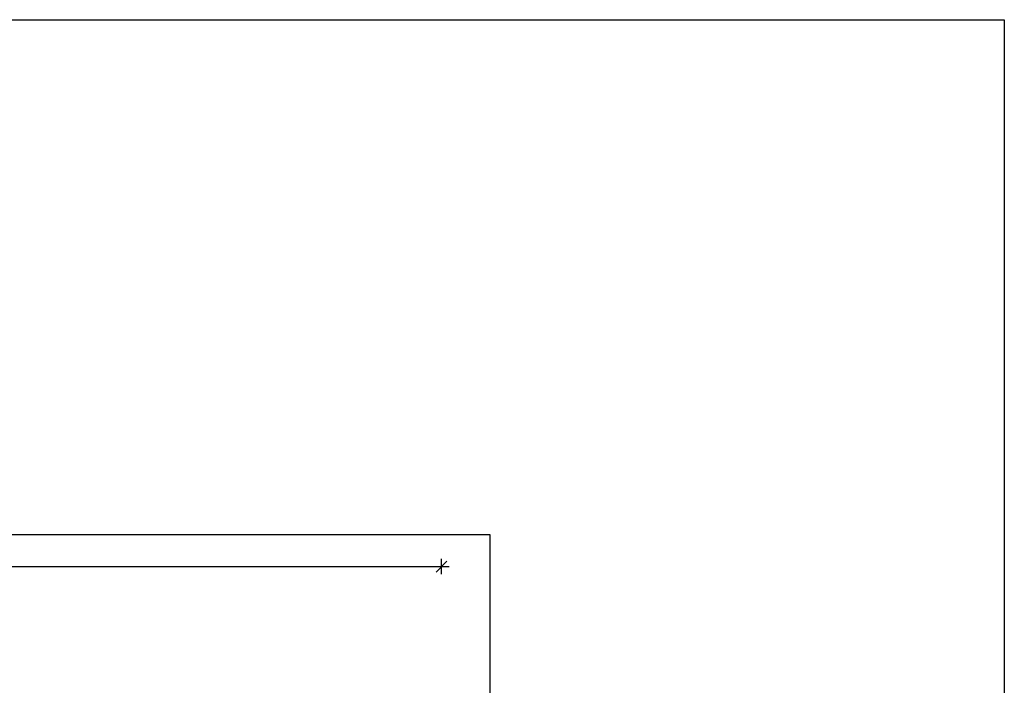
# Model space of a CAD drawing. Header units: millimetres. Extents: x 2426 to 2846, y 395 to 617.
# Tile 25 of 58: x 2475 to 2490, y 499 to 509. Entities that reach past the tile are written whole.
import ezdxf

# ---------------------------------------------------------------- set-up
doc = ezdxf.new("R2010")
doc.units = ezdxf.units.MM
doc.layers.add('Cotas', color=3, linetype='Continuous')
doc.styles.add('SIMPLEX_8', font='simplex.shx')
doc.dimstyles.new('08', dxfattribs={"dimtxt": 0.25, "dimasz": 0.12, "dimexe": 0, "dimexo": 0, "dimgap": 0.15, "dimtad": 1, "dimzin": 4, "dimdsep": 46, "dimtxsty": 'SIMPLEX_8', "dimblk1": 'D', "dimblk2": 'D', "dimsah": 1, "dimcen": 0.09, "dimse1": 1, "dimse2": 1, "dimclre": 256, "dimclrt": 2, "dimadec": 0, "dimazin": 0, "dimtfac": 1, "dimtmove": 2, "dimatfit": 3, "dimldrblk": 'D', "dimfxl": 1, "dimtolj": 1, "dimtzin": 0, "dimarcsym": 0})

# ---------------------------------------------------------------- blocks, each defined once
blk = doc.blocks.new('D')
for p, q in [((-1, 0), (1, 0)), ((0, -1), (0, 1))]:
    blk.add_line(p, q)
at = {"color": 4}
blk.add_line((-0.71, -0.71), (0.71, 0.71), dxfattribs=at)
blk = doc.blocks.new('*D373')
at = {"layer": 'Cotas', "color": 0, "lineweight": -2, "transparency": 16777216}
blk.add_line((2431.317, 500.864), (2481.327, 500.864), dxfattribs=at)
at = {"layer": 'Defpoints', "color": 0, "transparency": 16777216}
for p in [(2481.447, 500.864), (2431.197, 496.726), (2481.447, 496.727)]:
    blk.add_point(p, dxfattribs=at)
at = {"layer": 'Cotas', "color": 0, "lineweight": -2, "transparency": 16777216, "xscale": 0.12, "yscale": 0.12, "zscale": 0.12, "rotation": 180}
blk.add_blockref('D', (2431.197, 500.864), dxfattribs=at)
at = {"layer": 'Cotas', "color": 0, "lineweight": -2, "transparency": 16777216, "xscale": 0.12, "yscale": 0.12, "zscale": 0.12}
blk.add_blockref('D', (2481.447, 500.864), dxfattribs=at)
at = {"layer": 'Cotas', "color": 2, "transparency": 16777216, "insert": (2456.322, 501.139), "char_height": 0.25, "attachment_point": 5, "style": 'SIMPLEX_8'}
blk.add_mtext('\\A1;50.25', dxfattribs=at)

msp = doc.modelspace()

# ---------------------------------------------------------------- linework, layer by layer
at = {"layer": 'Cotas', "color": 6}
msp.add_lwpolyline([(2427.933, 509.362), (2490.196, 509.362), (2490.196, 395.171), (2482.196, 395.171)], dxfattribs=at)
msp.add_lwpolyline([(2427.933, 501.362), (2482.196, 501.362), (2482.196, 395.171), (2427.933, 395.171)], close=True, dxfattribs=at)

# ---------------------------------------------------------------- dimensions: what is measured, and where the dimension line sits
at = {"layer": 'Cotas', "color": 1}
dim = msp.add_linear_dim(base=(2481.447, 500.864), p1=(2431.197, 496.726), p2=(2481.447, 496.727), dimstyle='08', dxfattribs=at)
dim.commit()
dim.dimension.update_dxf_attribs({"geometry": '*D373', "text_midpoint": (2456.322, 501.139)})

doc.saveas('drawing.dxf')
